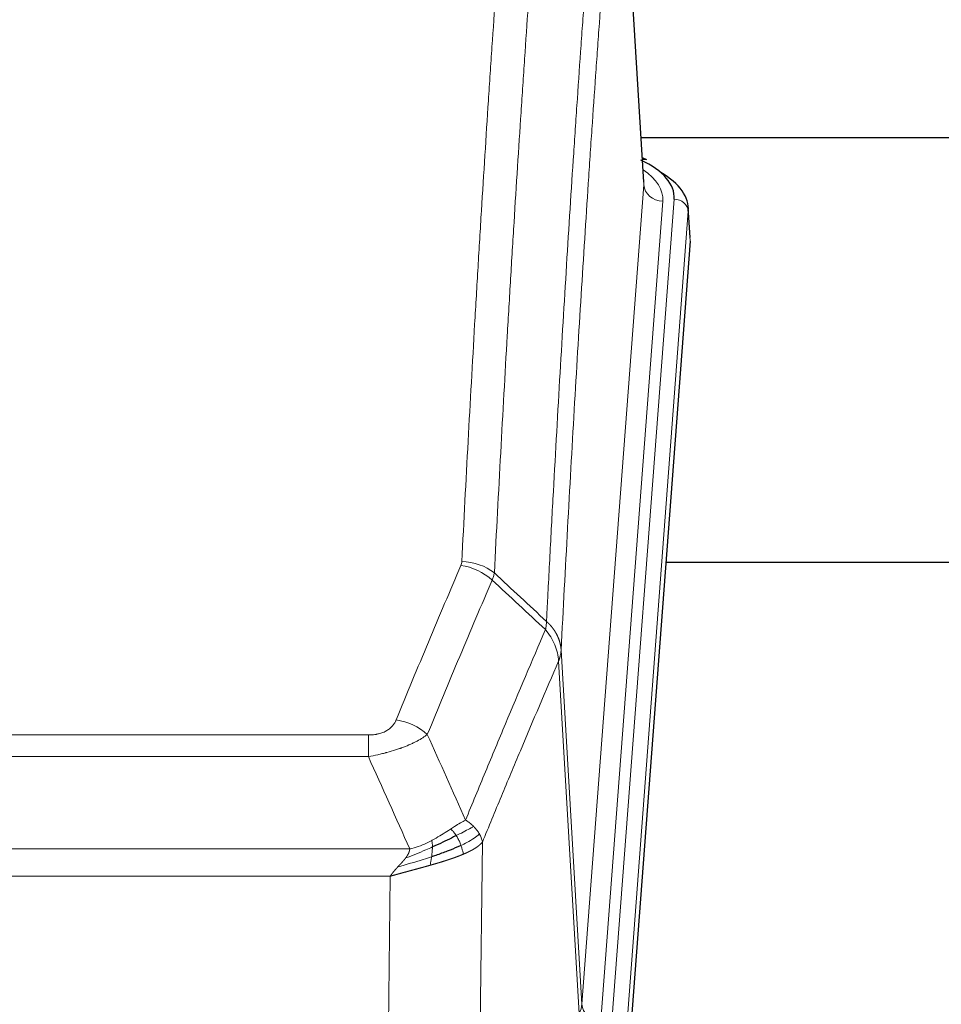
# Model space of a CAD drawing. Header units: inches. Extents: x 0 to 23760, y -13 to 16800.
# Tile 236 of 256: x 17878 to 18072, y 14396 to 14604. Entities that reach past the tile are written whole.
import ezdxf

# ---------------------------------------------------------------- set-up
doc = ezdxf.new("R2010")
doc.units = ezdxf.units.IN
doc.layers.add('1', color=7, linetype='Continuous', true_color=0xffffff)

msp = doc.modelspace()

# ---------------------------------------------------------------- linework, layer by layer
at = {"layer": '1', "color": 2, "linetype": 'Continuous', "lineweight": 25}
for p, q in [((18009.436, 14569.25), (18004.186, 14655.887)), ((18008.915, 14578.645), (18175.099, 14578.645)), ((18010.068, 14573.957), (18009.125, 14574.393)), ((18019.196, 14557.617), (18018.815, 14563.9)), ((18019.19, 14556.834), (18006.072, 14383.38)), ((18092.008, 14489.07), (18014.065, 14489.07))]:
    msp.add_line(p, q, dxfattribs=at)
at = {"layer": '1', "color": 110, "linetype": 'Continuous', "lineweight": 13}
for p, q in [((18009.432, 14568.675), (18004.184, 14655.264)), ((17996.365, 14395.902), (18009.432, 14568.675)), ((18013.424, 14565.248), (18000.358, 14392.475)), ((18002.705, 14392.323), (18015.816, 14565.683)), ((18018.81, 14563.113), (18005.699, 14389.753)), ((18019.19, 14556.834), (18018.81, 14563.113)), ((17991.989, 14470.578), (17996.365, 14395.902)), ((17995.784, 14393.993), (17991.433, 14468.245)), ((17745.997, 14452.697), (17951.339, 14452.697)), ((17951.339, 14448.134), (17951.339, 14452.697)), ((17951.339, 14448.134), (17745.997, 14448.134)), ((17975.39, 14430.1), (17974.432, 14354.449)), ((17737.265, 14428.654), (17960.071, 14428.654)), ((17955.958, 14422.91), (17741.378, 14422.91)), ((17954.99, 14346.414), (17955.958, 14422.91))]:
    msp.add_line(p, q, dxfattribs=at)
at = {"layer": '1', "color": 2, "linetype": 'Continuous', "lineweight": 25}
for centre, major_axis, ratio, start_param, end_param in [((17991.796, 14566.057), (24.034, 0.016), 0.461198, 6.2480186, 7.0671317), ((18008.81, 14571.234), (1.258, 2.724), 0.6272114, 6.2831797, 6.7581181), ((17991.796, 14563.396), (27.03, 0.194), 0.4633579, 6.2451225, 6.9481136)]:
    msp.add_ellipse(centre, major_axis=major_axis, ratio=ratio, start_param=start_param, end_param=end_param, dxfattribs=at)
at = {"layer": '1', "color": 110, "linetype": 'Continuous', "lineweight": 13}
for centre, major_axis, ratio, start_param, end_param in [((17989.405, 14565.622), (24.034, 0.016), 0.461198, 6.2480186, 6.8801307), ((18013.424, 14568.796), (3.989, -0.302), 0.8864705, 3.2608937, 4.7793301), ((18015.816, 14563.022), (2.991, -0.226), 0.8864705, 0.119301, 1.6377375), ((17971.035, 14480.949), (-9.987, 0.512), 0.8285973, 3.9974013, 4.7548106), ((17970.848, 14480.157), (-9.188, 3.948), 0.8056434, 4.2999866, 5.045624), ((17957.186, 14447.696), (9.245, -3.812), 0.7933159, 1.14397, 1.886928), ((17976.34, 14396.414), (-20.038, 0.241), 0.4621297, 2.903225, 3.1123764), ((18000.358, 14396.023), (3.989, -0.302), 0.8864705, 3.2608937, 4.7793301)]:
    msp.add_ellipse(centre, major_axis=major_axis, ratio=ratio, start_param=start_param, end_param=end_param, dxfattribs=at)
for points, knots in [([(17971.035, 14489.239), (17971.473, 14497.817), (17972.363, 14514.736), (17973.284, 14531.178), (17973.986, 14543.331), (17974.222, 14547.352), (17974.698, 14555.335), (17974.937, 14559.296), (17975.663, 14571.092), (17976.154, 14578.833), (17976.778, 14588.358), (17976.903, 14590.255), (17977.154, 14594.033), (17977.532, 14599.678), (17977.915, 14605.252), (17978.686, 14616.306), (17979.728, 14630.795), (17981.335, 14651.78), (17982.436, 14665.27), (17982.994, 14671.89)], [0, 0, 0, 0, 0.125, 0.25, 0.25, 0.3125, 0.3125, 0.375, 0.375, 0.5, 0.5, 0.53125, 0.53125, 0.5625, 0.625, 0.625, 0.75, 0.875, 1, 1, 1, 1]), ([(17989.877, 14669.301), (17989.319, 14662.688), (17988.217, 14649.214), (17986.607, 14628.253), (17985.563, 14613.781), (17984.792, 14602.739), (17984.409, 14597.172), (17984.03, 14591.534), (17983.778, 14587.76), (17983.653, 14585.865), (17983.028, 14576.351), (17982.536, 14568.619), (17981.81, 14556.837), (17981.57, 14552.881), (17981.094, 14544.907), (17980.857, 14540.891), (17980.154, 14528.752), (17979.232, 14512.329), (17978.341, 14495.431), (17977.903, 14486.862)], [0, 0, 0, 0, 0.125, 0.25, 0.375, 0.375, 0.4375, 0.46875, 0.46875, 0.5, 0.5, 0.625, 0.625, 0.6875, 0.6875, 0.75, 0.75, 0.875, 1, 1, 1, 1]), ([(17988.9, 14476.64), (17988.955, 14477.73), (17989.011, 14478.819), (17989.123, 14480.991), (17989.292, 14484.245), (17989.687, 14491.795), (17990.031, 14498.196), (17990.724, 14510.906), (17991.664, 14527.603), (17993.123, 14551.905), (17994.127, 14567.609), (17994.701, 14576.303), (17994.765, 14577.267), (17994.893, 14579.191), (17995.085, 14582.072), (17995.537, 14588.75), (17995.928, 14594.403), (17996.257, 14599.073), (17996.323, 14600.005), (17996.455, 14601.866), (17996.653, 14604.65), (17997.118, 14611.103), (17997.521, 14616.562), (17998.332, 14627.381), (17999.43, 14641.545), (18000.557, 14655.189), (18001.129, 14661.88)], [0, 0, 0, 0, 0.015625, 0.015625, 0.03125, 0.0625, 0.125, 0.125, 0.25, 0.375, 0.5, 0.5, 0.515625, 0.515625, 0.53125, 0.5625, 0.625, 0.625, 0.640625, 0.640625, 0.65625, 0.6875, 0.75, 0.75, 0.875, 1, 1, 1, 1]), ([(18004.184, 14655.264), (18003.614, 14648.591), (18002.49, 14634.986), (18001.396, 14620.861), (18000.586, 14610.073), (18000.184, 14604.63), (17999.721, 14598.195), (17999.523, 14595.419), (17999.391, 14593.565), (17999.326, 14592.635), (17998.998, 14587.978), (17998.608, 14582.342), (17998.157, 14575.684), (17997.966, 14572.812), (17997.838, 14570.894), (17997.774, 14569.933), (17997.202, 14561.265), (17996.2, 14545.608), (17994.746, 14521.381), (17993.339, 14496.413), (17992.434, 14479.273), (17991.989, 14470.578)], [0, 0, 0, 0, 0.125, 0.25, 0.25, 0.3125, 0.34375, 0.359375, 0.359375, 0.375, 0.375, 0.4375, 0.46875, 0.484375, 0.484375, 0.5, 0.5, 0.625, 0.75, 0.875, 1, 1, 1, 1]), ([(17971.035, 14489.239), (17971.028, 14489.104), (17971.009, 14488.971), (17970.947, 14488.706), (17970.904, 14488.574), (17970.848, 14488.444)], [0, 0, 0, 0, 0.5, 0.5, 1, 1, 1, 1]), ([(17957.186, 14455.851), (17958.32, 14458.613), (17959.456, 14461.363), (17961.728, 14466.841), (17962.866, 14469.568), (17966.281, 14477.716), (17968.562, 14483.103), (17970.848, 14488.444)], [0, 0, 0, 0, 0.25, 0.25, 0.5, 0.5, 1, 1, 1, 1]), ([(17977.444, 14485.357), (17975.156, 14480.021), (17972.872, 14474.639), (17969.452, 14466.498), (17968.314, 14463.773), (17966.038, 14458.3), (17964.902, 14455.553), (17963.766, 14452.794)], [0, 0, 0, 0, 0.5, 0.5, 0.75, 0.75, 1, 1, 1, 1]), ([(17971.834, 14434.746), (17973.231, 14438.161), (17974.631, 14441.559), (17977.433, 14448.32), (17978.836, 14451.684), (17983.05, 14461.724), (17985.865, 14468.348), (17988.687, 14474.903)], [0, 0, 0, 0, 0.25, 0.25, 0.5, 0.5, 1, 1, 1, 1]), ([(17988.9, 14476.64), (17988.879, 14476.376), (17988.863, 14476.089), (17988.805, 14475.499), (17988.763, 14475.197), (17988.687, 14474.903)], [0, 0, 0, 0, 0.5, 0.5, 1, 1, 1, 1]), ([(17988.687, 14474.903), (17989.096, 14474.42), (17989.469, 14473.909), (17990.127, 14472.845), (17990.413, 14472.293), (17990.884, 14471.161), (17991.07, 14470.582), (17991.334, 14469.416), (17991.411, 14468.828), (17991.433, 14468.245)], [0, 0, 0, 0, 0.25, 0.25, 0.5, 0.5, 0.75, 0.75, 1, 1, 1, 1]), ([(17988.9, 14476.64), (17988.912, 14476.629), (17988.938, 14476.606), (17988.975, 14476.571), (17989.014, 14476.536), (17989.052, 14476.501), (17989.09, 14476.465), (17989.129, 14476.429), (17989.167, 14476.392), (17989.206, 14476.355), (17989.244, 14476.317), (17989.283, 14476.279), (17989.322, 14476.24), (17989.361, 14476.201), (17989.4, 14476.161), (17989.439, 14476.121), (17989.478, 14476.081), (17989.517, 14476.04), (17989.557, 14475.998), (17989.596, 14475.956), (17989.635, 14475.913), (17989.674, 14475.87), (17989.713, 14475.827), (17989.753, 14475.783), (17989.792, 14475.738), (17989.831, 14475.693), (17989.87, 14475.647), (17989.909, 14475.601), (17989.948, 14475.555), (17989.987, 14475.508), (17990.026, 14475.46), (17990.065, 14475.412), (17990.104, 14475.363), (17990.143, 14475.314), (17990.181, 14475.264), (17990.22, 14475.214), (17990.258, 14475.163), (17990.296, 14475.111), (17990.334, 14475.059), (17990.372, 14475.007), (17990.41, 14474.954), (17990.448, 14474.9), (17990.485, 14474.846), (17990.523, 14474.791), (17990.56, 14474.736), (17990.597, 14474.68), (17990.633, 14474.624), (17990.67, 14474.567), (17990.706, 14474.509), (17990.742, 14474.451), (17990.778, 14474.393), (17990.813, 14474.334), (17990.848, 14474.274), (17990.883, 14474.214), (17990.918, 14474.153), (17990.952, 14474.091), (17990.986, 14474.03), (17991.02, 14473.967), (17991.053, 14473.904), (17991.088, 14473.836), (17991.125, 14473.763), (17991.163, 14473.685), (17991.201, 14473.607), (17991.238, 14473.529), (17991.274, 14473.45), (17991.309, 14473.371), (17991.343, 14473.292), (17991.376, 14473.213), (17991.409, 14473.133), (17991.441, 14473.053), (17991.471, 14472.973), (17991.501, 14472.893), (17991.531, 14472.812), (17991.559, 14472.731), (17991.586, 14472.65), (17991.613, 14472.569), (17991.639, 14472.488), (17991.664, 14472.406), (17991.688, 14472.324), (17991.711, 14472.242), (17991.733, 14472.16), (17991.755, 14472.078), (17991.775, 14471.996), (17991.795, 14471.913), (17991.814, 14471.83), (17991.831, 14471.748), (17991.848, 14471.665), (17991.865, 14471.582), (17991.88, 14471.498), (17991.894, 14471.415), (17991.908, 14471.332), (17991.92, 14471.248), (17991.932, 14471.165), (17991.943, 14471.081), (17991.953, 14470.997), (17991.962, 14470.914), (17991.97, 14470.83), (17991.977, 14470.746), (17991.984, 14470.662), (17991.987, 14470.606), (17991.989, 14470.578)], [0, 0, 0, 0, 0.0069372, 0.0139334, 0.0209887, 0.028103, 0.0352764, 0.0425088, 0.0498003, 0.0571509, 0.0645605, 0.0720292, 0.0795569, 0.0871437, 0.0947896, 0.1024945, 0.1102584, 0.1180815, 0.1259636, 0.1339048, 0.141905, 0.1499643, 0.1580827, 0.1662601, 0.1744966, 0.1827922, 0.1911468, 0.1995605, 0.2080333, 0.2165651, 0.225156, 0.233806, 0.2425151, 0.2512832, 0.2601104, 0.2689967, 0.277942, 0.2869465, 0.29601, 0.3051325, 0.3143142, 0.3235549, 0.3328547, 0.3422136, 0.3516315, 0.3611085, 0.3706446, 0.3802398, 0.3898941, 0.3996074, 0.4093798, 0.4192113, 0.4291019, 0.4390515, 0.4490602, 0.459128, 0.4692549, 0.4794409, 0.4896859, 0.4999901, 0.5124905, 0.524991, 0.5374914, 0.5499918, 0.5624922, 0.5749926, 0.587493, 0.5999934, 0.6124937, 0.6249941, 0.6374944, 0.6499948, 0.6624951, 0.6749954, 0.6874957, 0.699996, 0.7124963, 0.7249966, 0.7374968, 0.7499971, 0.7624973, 0.7749976, 0.7874978, 0.799998, 0.8124982, 0.8249984, 0.8374986, 0.8499988, 0.8624989, 0.8749991, 0.8874992, 0.8999993, 0.9124995, 0.9249996, 0.9374997, 0.9499998, 0.9624998, 0.9749999, 0.9875, 1, 1, 1, 1]), ([(17991.989, 14470.578), (17991.989, 14470.571), (17991.987, 14470.545), (17991.984, 14470.489), (17991.977, 14470.397), (17991.965, 14470.27), (17991.946, 14470.108), (17991.918, 14469.911), (17991.876, 14469.678), (17991.832, 14469.479), (17991.794, 14469.325), (17991.768, 14469.229), (17991.742, 14469.136), (17991.715, 14469.044), (17991.688, 14468.955), (17991.66, 14468.867), (17991.632, 14468.782), (17991.604, 14468.699), (17991.575, 14468.618), (17991.546, 14468.539), (17991.518, 14468.463), (17991.489, 14468.388), (17991.461, 14468.316), (17991.442, 14468.268), (17991.433, 14468.245)], [0, 0, 0, 0, 0.0092499, 0.0337179, 0.073404, 0.128308, 0.1984299, 0.2837694, 0.3843264, 0.5001005, 0.5424888, 0.5838484, 0.6241794, 0.6634821, 0.7017567, 0.7390032, 0.7752221, 0.8104134, 0.8445775, 0.8777146, 0.909825, 0.9409091, 0.9709673, 1, 1, 1, 1]), ([(17991.433, 14468.245), (17988.747, 14462.012), (17986.067, 14455.717), (17982.056, 14446.18), (17980.721, 14442.986), (17978.053, 14436.566), (17976.721, 14433.341), (17975.39, 14430.1)], [0, 0, 0, 0, 0.5, 0.5, 0.75, 0.75, 1, 1, 1, 1]), ([(17957.186, 14455.851), (17957.165, 14455.8), (17957.143, 14455.749), (17957.097, 14455.647), (17957.073, 14455.597), (17956.998, 14455.445), (17956.943, 14455.345), (17956.825, 14455.148), (17956.762, 14455.05), (17956.625, 14454.857), (17956.552, 14454.762), (17956.395, 14454.574), (17956.311, 14454.482), (17956.175, 14454.345), (17956.129, 14454.3), (17956.032, 14454.21), (17955.982, 14454.166), (17955.829, 14454.035), (17955.721, 14453.95), (17955.493, 14453.787), (17955.373, 14453.709), (17955.184, 14453.596), (17955.086, 14453.54), (17954.985, 14453.487), (17954.917, 14453.452), (17954.883, 14453.434), (17954.708, 14453.349), (17954.564, 14453.285), (17954.117, 14453.108), (17953.8, 14453.009), (17953.38, 14452.909), (17953.295, 14452.891), (17953.122, 14452.856), (17953.035, 14452.84), (17952.773, 14452.796), (17952.597, 14452.772), (17952.243, 14452.734), (17952.064, 14452.72), (17951.704, 14452.702), (17951.522, 14452.697), (17951.339, 14452.697)], [0, 0, 0, 0, 0.03125, 0.03125, 0.0625, 0.0625, 0.125, 0.125, 0.1875, 0.1875, 0.25, 0.25, 0.3125, 0.3125, 0.34375, 0.34375, 0.375, 0.375, 0.4375, 0.4375, 0.5, 0.5, 0.53125, 0.546875, 0.546875, 0.5625, 0.5625, 0.625, 0.625, 0.75, 0.75, 0.78125, 0.78125, 0.8125, 0.8125, 0.875, 0.875, 0.9375, 0.9375, 1, 1, 1, 1]), ([(17963.766, 14452.794), (17963.469, 14452.561), (17963.142, 14452.33), (17962.43, 14451.872), (17962.043, 14451.646), (17961.415, 14451.309), (17961.143, 14451.17), (17960.858, 14451.032), (17960.742, 14450.976), (17960.684, 14450.949), (17960.509, 14450.866), (17960.39, 14450.812), (17959.788, 14450.54), (17959.279, 14450.33), (17958.606, 14450.074), (17958.47, 14450.023), (17958.263, 14449.948), (17958.194, 14449.923), (17958.054, 14449.873), (17957.984, 14449.848), (17957.632, 14449.725), (17957.345, 14449.629), (17956.469, 14449.348), (17955.864, 14449.171), (17955.16, 14448.981), (17955.082, 14448.961), (17954.924, 14448.919), (17954.845, 14448.899), (17954.607, 14448.838), (17954.448, 14448.798), (17953.968, 14448.68), (17953.645, 14448.605), (17952.67, 14448.388), (17952.01, 14448.255), (17951.339, 14448.134)], [0, 0, 0, 0, 0.125, 0.125, 0.25, 0.25, 0.3125, 0.328125, 0.328125, 0.34375, 0.34375, 0.375, 0.375, 0.5, 0.5, 0.53125, 0.53125, 0.546875, 0.546875, 0.5625, 0.5625, 0.625, 0.625, 0.75, 0.75, 0.765625, 0.765625, 0.78125, 0.78125, 0.8125, 0.8125, 0.875, 0.875, 1, 1, 1, 1]), ([(17971.834, 14434.746), (17971.141, 14434.419), (17970.374, 14433.953), (17969.247, 14433.233), (17968.957, 14433.044), (17968.658, 14432.851)], [0, 0, 0, 0, 0.75, 0.75, 1, 1, 1, 1]), ([(17973.541, 14433.401), (17972.842, 14433.018), (17971.971, 14432.546), (17970.611, 14431.841), (17970.254, 14431.658), (17969.883, 14431.47)], [0, 0, 0, 0, 0.75, 0.75, 1, 1, 1, 1]), ([(17973.541, 14433.401), (17973.418, 14433.525), (17973.29, 14433.646), (17972.957, 14433.942), (17972.747, 14434.113), (17972.305, 14434.441), (17972.074, 14434.597), (17971.834, 14434.746)], [0, 0, 0, 0, 0.25, 0.25, 0.625, 0.625, 1, 1, 1, 1]), ([(17974.751, 14431.813), (17974.712, 14431.883), (17974.672, 14431.952), (17974.504, 14432.228), (17974.365, 14432.431), (17974.062, 14432.83), (17973.897, 14433.024), (17973.662, 14433.277), (17973.602, 14433.339), (17973.541, 14433.401)], [0, 0, 0, 0, 0.125, 0.125, 0.5, 0.5, 0.875, 0.875, 1, 1, 1, 1]), ([(17968.658, 14432.851), (17968.509, 14432.754), (17968.357, 14432.655), (17967.743, 14432.258), (17967.263, 14431.951), (17966.269, 14431.337), (17965.755, 14431.031), (17965.048, 14430.636), (17964.869, 14430.539), (17964.689, 14430.443)], [0, 0, 0, 0, 0.125, 0.125, 0.5, 0.5, 0.875, 0.875, 1, 1, 1, 1]), ([(17969.883, 14431.47), (17969.784, 14431.626), (17969.682, 14431.773), (17969.426, 14432.117), (17969.268, 14432.301), (17968.958, 14432.617), (17968.804, 14432.749), (17968.658, 14432.851)], [0, 0, 0, 0, 0.25, 0.25, 0.625, 0.625, 1, 1, 1, 1]), ([(17970.868, 14429.397), (17970.837, 14429.486), (17970.805, 14429.575), (17970.671, 14429.932), (17970.558, 14430.202), (17970.308, 14430.731), (17970.172, 14430.989), (17969.981, 14431.313), (17969.932, 14431.393), (17969.883, 14431.47)], [0, 0, 0, 0, 0.125, 0.125, 0.5, 0.5, 0.875, 0.875, 1, 1, 1, 1]), ([(17974.751, 14431.813), (17974.139, 14431.229), (17973.243, 14430.621), (17971.713, 14429.805), (17971.303, 14429.601), (17970.868, 14429.397)], [0, 0, 0, 0, 0.75, 0.75, 1, 1, 1, 1]), ([(17975.39, 14430.1), (17975.306, 14430.533), (17975.164, 14430.967), (17974.901, 14431.533), (17974.829, 14431.674), (17974.751, 14431.813)], [0, 0, 0, 0, 0.75, 0.75, 1, 1, 1, 1]), ([(17964.839, 14429.073), (17964.382, 14428.869), (17963.918, 14428.666), (17962.047, 14427.861), (17960.611, 14427.278), (17959.2, 14426.756)], [0, 0, 0, 0, 0.25, 0.25, 1, 1, 1, 1]), ([(17964.689, 14430.443), (17964.328, 14430.251), (17963.961, 14430.066), (17962.467, 14429.362), (17961.291, 14428.92), (17960.071, 14428.654)], [0, 0, 0, 0, 0.25, 0.25, 1, 1, 1, 1]), ([(17964.67, 14427.013), (17964.682, 14427.1), (17964.694, 14427.188), (17964.739, 14427.541), (17964.768, 14427.809), (17964.811, 14428.335), (17964.826, 14428.592), (17964.837, 14428.916), (17964.838, 14428.996), (17964.839, 14429.073)], [0, 0, 0, 0, 0.125, 0.125, 0.5, 0.5, 0.875, 0.875, 1, 1, 1, 1]), ([(17964.839, 14429.073), (17964.841, 14429.228), (17964.839, 14429.376), (17964.826, 14429.72), (17964.81, 14429.903), (17964.762, 14430.216), (17964.729, 14430.345), (17964.689, 14430.443)], [0, 0, 0, 0, 0.25, 0.25, 0.625, 0.625, 1, 1, 1, 1]), ([(17971.358, 14427.552), (17971.287, 14427.913), (17971.188, 14428.371), (17970.986, 14429.047), (17970.93, 14429.221), (17970.868, 14429.397)], [0, 0, 0, 0, 0.75, 0.75, 1, 1, 1, 1]), ([(17975.39, 14430.1), (17975.384, 14430.093), (17975.372, 14430.078), (17975.354, 14430.057), (17975.336, 14430.035), (17975.318, 14430.014), (17975.299, 14429.993), (17975.28, 14429.972), (17975.261, 14429.951), (17975.242, 14429.93), (17975.223, 14429.909), (17975.203, 14429.888), (17975.184, 14429.867), (17975.164, 14429.847), (17975.144, 14429.826), (17975.124, 14429.806), (17975.104, 14429.785), (17975.083, 14429.765), (17975.063, 14429.745), (17975.042, 14429.725), (17975.021, 14429.705), (17975, 14429.685), (17974.979, 14429.665), (17974.958, 14429.645), (17974.937, 14429.626), (17974.915, 14429.606), (17974.894, 14429.586), (17974.872, 14429.567), (17974.85, 14429.548), (17974.828, 14429.528), (17974.806, 14429.509), (17974.784, 14429.49), (17974.762, 14429.471), (17974.739, 14429.452), (17974.717, 14429.434), (17974.694, 14429.415), (17974.671, 14429.396), (17974.648, 14429.378), (17974.625, 14429.359), (17974.602, 14429.341), (17974.579, 14429.322), (17974.556, 14429.304), (17974.533, 14429.286), (17974.509, 14429.268), (17974.486, 14429.25), (17974.462, 14429.232), (17974.439, 14429.214), (17974.415, 14429.197), (17974.391, 14429.179), (17974.367, 14429.161), (17974.343, 14429.144), (17974.319, 14429.127), (17974.295, 14429.109), (17974.271, 14429.092), (17974.247, 14429.075), (17974.223, 14429.058), (17974.199, 14429.041), (17974.174, 14429.024), (17974.15, 14429.007), (17974.125, 14428.991), (17974.101, 14428.974), (17974.076, 14428.957), (17974.052, 14428.941), (17974.027, 14428.925), (17974.002, 14428.908), (17973.978, 14428.892), (17973.953, 14428.876), (17973.928, 14428.86), (17973.903, 14428.844), (17973.878, 14428.828), (17973.853, 14428.812), (17973.829, 14428.796), (17973.804, 14428.781), (17973.779, 14428.765), (17973.754, 14428.75), (17973.729, 14428.734), (17973.704, 14428.719), (17973.679, 14428.704), (17973.654, 14428.689), (17973.629, 14428.674), (17973.604, 14428.659), (17973.578, 14428.644), (17973.553, 14428.629), (17973.528, 14428.614), (17973.503, 14428.599), (17973.478, 14428.585), (17973.453, 14428.57), (17973.428, 14428.556), (17973.403, 14428.541), (17973.378, 14428.527), (17973.353, 14428.513), (17973.328, 14428.499), (17973.303, 14428.485), (17973.278, 14428.471), (17973.253, 14428.457), (17973.228, 14428.443), (17973.203, 14428.429), (17973.178, 14428.416), (17973.153, 14428.402), (17973.128, 14428.389), (17973.103, 14428.375), (17973.078, 14428.362), (17973.053, 14428.349), (17973.029, 14428.335), (17973.004, 14428.322), (17972.979, 14428.309), (17972.955, 14428.296), (17972.93, 14428.283), (17972.905, 14428.27), (17972.881, 14428.258), (17972.856, 14428.245), (17972.832, 14428.232), (17972.807, 14428.22), (17972.783, 14428.208), (17972.759, 14428.195), (17972.734, 14428.183), (17972.71, 14428.171), (17972.686, 14428.159), (17972.662, 14428.146), (17972.638, 14428.134), (17972.613, 14428.123), (17972.59, 14428.111), (17972.566, 14428.099), (17972.542, 14428.087), (17972.518, 14428.076), (17972.494, 14428.064), (17972.471, 14428.053), (17972.447, 14428.041), (17972.423, 14428.03), (17972.4, 14428.019), (17972.377, 14428.007), (17972.353, 14427.996), (17972.33, 14427.985), (17972.307, 14427.974), (17972.284, 14427.963), (17972.261, 14427.952), (17972.238, 14427.942), (17972.215, 14427.931), (17972.192, 14427.92), (17972.169, 14427.91), (17972.147, 14427.899), (17972.124, 14427.889), (17972.102, 14427.879), (17972.079, 14427.868), (17972.057, 14427.858), (17972.035, 14427.848), (17972.013, 14427.838), (17971.991, 14427.828), (17971.969, 14427.818), (17971.947, 14427.808), (17971.925, 14427.798), (17971.903, 14427.789), (17971.882, 14427.779), (17971.86, 14427.769), (17971.839, 14427.76), (17971.818, 14427.75), (17971.797, 14427.741), (17971.776, 14427.732), (17971.755, 14427.723), (17971.734, 14427.713), (17971.713, 14427.704), (17971.692, 14427.695), (17971.672, 14427.686), (17971.651, 14427.677), (17971.631, 14427.669), (17971.611, 14427.66), (17971.591, 14427.651), (17971.571, 14427.642), (17971.551, 14427.634), (17971.531, 14427.625), (17971.511, 14427.617), (17971.492, 14427.608), (17971.473, 14427.6), (17971.453, 14427.592), (17971.434, 14427.584), (17971.415, 14427.576), (17971.396, 14427.568), (17971.377, 14427.56), (17971.365, 14427.554), (17971.358, 14427.552)], [0, 0, 0, 0, 0.0080212, 0.0160154, 0.0239827, 0.0319231, 0.0398365, 0.0477229, 0.0555824, 0.0634149, 0.0712205, 0.0789992, 0.0867509, 0.0944756, 0.1021734, 0.1098443, 0.1174881, 0.1251051, 0.1326951, 0.1402581, 0.1477942, 0.1553034, 0.1627856, 0.1702408, 0.1776691, 0.1850704, 0.1924448, 0.1997923, 0.2071128, 0.2144063, 0.2216729, 0.2289126, 0.2361253, 0.243311, 0.2504698, 0.2576016, 0.2647065, 0.2717845, 0.2788355, 0.2858595, 0.2928566, 0.2998268, 0.30677, 0.3136862, 0.3205755, 0.3274379, 0.3342733, 0.3410817, 0.3478632, 0.3546178, 0.3613454, 0.3680461, 0.3747198, 0.3813665, 0.3879863, 0.3945792, 0.4011451, 0.4076841, 0.4141961, 0.4206811, 0.4271393, 0.4335704, 0.4399746, 0.4463519, 0.4527022, 0.4590256, 0.465322, 0.4715915, 0.477834, 0.4840496, 0.4902382, 0.4963999, 0.5025346, 0.5086424, 0.5147232, 0.5207771, 0.526804, 0.532804, 0.5387771, 0.5447232, 0.5506423, 0.5565345, 0.5623997, 0.568238, 0.5740494, 0.5798338, 0.5855912, 0.5913217, 0.5970253, 0.6027019, 0.6083515, 0.6139742, 0.61957, 0.6251388, 0.6306807, 0.6361956, 0.6416836, 0.6471446, 0.6525787, 0.6579858, 0.663366, 0.6687192, 0.6740455, 0.6793448, 0.6846172, 0.6898627, 0.6950812, 0.7002727, 0.7054373, 0.710575, 0.7156857, 0.7207694, 0.7258262, 0.7308561, 0.735859, 0.740835, 0.745784, 0.7507061, 0.7556012, 0.7604694, 0.7653107, 0.7701249, 0.7749123, 0.7796727, 0.7844061, 0.7891127, 0.7937922, 0.7984448, 0.8030705, 0.8076692, 0.812241, 0.8167858, 0.8213037, 0.8257947, 0.8302587, 0.8346957, 0.8391058, 0.843489, 0.8478452, 0.8521745, 0.8564768, 0.8607522, 0.8650006, 0.8692221, 0.8734166, 0.8775842, 0.8817249, 0.8858386, 0.8899254, 0.8939852, 0.8980181, 0.902024, 0.906003, 0.909955, 0.9138802, 0.9177783, 0.9216495, 0.9254938, 0.9293111, 0.9331015, 0.936865, 0.9406015, 0.944311, 0.9479937, 0.9516493, 0.9552781, 0.9588799, 0.9624547, 0.9660026, 0.9695236, 0.9730176, 0.9764847, 0.9799249, 0.9833381, 0.9867243, 0.9900837, 0.993416, 0.9967215, 1, 1, 1, 1]), ([(17964.67, 14427.013), (17964.092, 14426.822), (17963.505, 14426.634), (17961.131, 14425.892), (17959.301, 14425.362), (17957.529, 14424.858)], [0, 0, 0, 0, 0.25, 0.25, 1, 1, 1, 1]), ([(17959.2, 14426.756), (17959.208, 14426.766), (17959.224, 14426.788), (17959.248, 14426.819), (17959.271, 14426.851), (17959.294, 14426.883), (17959.317, 14426.915), (17959.339, 14426.946), (17959.361, 14426.978), (17959.383, 14427.009), (17959.404, 14427.04), (17959.425, 14427.071), (17959.446, 14427.102), (17959.466, 14427.133), (17959.486, 14427.164), (17959.505, 14427.195), (17959.525, 14427.226), (17959.544, 14427.256), (17959.562, 14427.287), (17959.581, 14427.317), (17959.599, 14427.347), (17959.616, 14427.377), (17959.634, 14427.407), (17959.651, 14427.437), (17959.667, 14427.467), (17959.684, 14427.497), (17959.7, 14427.527), (17959.715, 14427.556), (17959.731, 14427.586), (17959.746, 14427.615), (17959.761, 14427.644), (17959.775, 14427.673), (17959.789, 14427.702), (17959.803, 14427.731), (17959.816, 14427.76), (17959.829, 14427.789), (17959.842, 14427.818), (17959.854, 14427.846), (17959.866, 14427.874), (17959.878, 14427.903), (17959.889, 14427.931), (17959.9, 14427.959), (17959.911, 14427.987), (17959.921, 14428.015), (17959.931, 14428.043), (17959.941, 14428.071), (17959.95, 14428.098), (17959.959, 14428.126), (17959.968, 14428.153), (17959.977, 14428.18), (17959.985, 14428.208), (17959.992, 14428.235), (17960, 14428.262), (17960.007, 14428.289), (17960.014, 14428.315), (17960.02, 14428.342), (17960.026, 14428.369), (17960.032, 14428.395), (17960.037, 14428.421), (17960.042, 14428.448), (17960.047, 14428.474), (17960.051, 14428.5), (17960.056, 14428.526), (17960.059, 14428.552), (17960.063, 14428.578), (17960.066, 14428.603), (17960.069, 14428.629), (17960.07, 14428.646), (17960.071, 14428.654)], [0, 0, 0, 0, 0.0185022, 0.0368847, 0.0551481, 0.073293, 0.0913199, 0.1092294, 0.1270222, 0.1446988, 0.1622598, 0.1797059, 0.1970378, 0.2142561, 0.2313614, 0.2483544, 0.265236, 0.2820066, 0.2986672, 0.3152184, 0.331661, 0.3479958, 0.3642235, 0.380345, 0.3963611, 0.4122725, 0.4280803, 0.4437851, 0.459388, 0.4748898, 0.4902915, 0.5055939, 0.5207981, 0.535905, 0.5509156, 0.565831, 0.5806521, 0.5953801, 0.6100159, 0.6245607, 0.6390157, 0.6533819, 0.6676604, 0.6818526, 0.6959596, 0.7099825, 0.7239227, 0.7377815, 0.75156, 0.7652597, 0.7788818, 0.7924277, 0.8058989, 0.8192966, 0.8326224, 0.8458776, 0.8590638, 0.8721825, 0.8852351, 0.8982233, 0.9111485, 0.9240124, 0.9368166, 0.9495628, 0.9622525, 0.9748874, 0.9874694, 1, 1, 1, 1]), ([(17971.358, 14427.552), (17971.344, 14427.545), (17971.314, 14427.533), (17971.27, 14427.514), (17971.226, 14427.496), (17971.181, 14427.477), (17971.137, 14427.459), (17971.092, 14427.441), (17971.048, 14427.422), (17971.003, 14427.404), (17970.958, 14427.386), (17970.913, 14427.367), (17970.868, 14427.349), (17970.822, 14427.331), (17970.777, 14427.313), (17970.732, 14427.295), (17970.686, 14427.277), (17970.64, 14427.259), (17970.595, 14427.241), (17970.549, 14427.223), (17970.503, 14427.205), (17970.457, 14427.187), (17970.411, 14427.169), (17970.365, 14427.151), (17970.319, 14427.134), (17970.272, 14427.116), (17970.226, 14427.098), (17970.179, 14427.081), (17970.133, 14427.063), (17970.086, 14427.045), (17970.04, 14427.028), (17969.993, 14427.01), (17969.946, 14426.993), (17969.899, 14426.976), (17969.852, 14426.958), (17969.805, 14426.941), (17969.758, 14426.924), (17969.711, 14426.906), (17969.663, 14426.889), (17969.616, 14426.872), (17969.569, 14426.855), (17969.521, 14426.838), (17969.474, 14426.821), (17969.426, 14426.804), (17969.379, 14426.787), (17969.331, 14426.77), (17969.283, 14426.753), (17969.235, 14426.736), (17969.187, 14426.719), (17969.14, 14426.702), (17969.092, 14426.686), (17969.044, 14426.669), (17968.996, 14426.652), (17968.947, 14426.636), (17968.899, 14426.619), (17968.851, 14426.602), (17968.803, 14426.586), (17968.755, 14426.569), (17968.706, 14426.553), (17968.658, 14426.537), (17968.609, 14426.52), (17968.561, 14426.504), (17968.512, 14426.488), (17968.464, 14426.471), (17968.415, 14426.455), (17968.367, 14426.439), (17968.318, 14426.423), (17968.269, 14426.406), (17968.221, 14426.39), (17968.172, 14426.374), (17968.123, 14426.358), (17968.074, 14426.342), (17968.026, 14426.326), (17967.977, 14426.31), (17967.928, 14426.294), (17967.879, 14426.279), (17967.83, 14426.263), (17967.781, 14426.247), (17967.732, 14426.231), (17967.683, 14426.216), (17967.634, 14426.2), (17967.585, 14426.184), (17967.536, 14426.169), (17967.487, 14426.153), (17967.438, 14426.137), (17967.389, 14426.122), (17967.34, 14426.106), (17967.291, 14426.091), (17967.242, 14426.076), (17967.193, 14426.06), (17967.143, 14426.045), (17967.094, 14426.03), (17967.045, 14426.014), (17966.996, 14425.999), (17966.947, 14425.984), (17966.898, 14425.969), (17966.848, 14425.953), (17966.799, 14425.938), (17966.75, 14425.923), (17966.701, 14425.908), (17966.652, 14425.893), (17966.603, 14425.878), (17966.553, 14425.863), (17966.504, 14425.848), (17966.455, 14425.833), (17966.406, 14425.818), (17966.357, 14425.804), (17966.307, 14425.789), (17966.258, 14425.774), (17966.209, 14425.759), (17966.16, 14425.744), (17966.111, 14425.73), (17966.062, 14425.715), (17966.013, 14425.701), (17965.964, 14425.686), (17965.915, 14425.671), (17965.865, 14425.657), (17965.816, 14425.642), (17965.767, 14425.628), (17965.718, 14425.613), (17965.669, 14425.599), (17965.62, 14425.585), (17965.571, 14425.57), (17965.522, 14425.556), (17965.474, 14425.542), (17965.425, 14425.527), (17965.376, 14425.513), (17965.327, 14425.499), (17965.278, 14425.485), (17965.229, 14425.47), (17965.18, 14425.456), (17965.132, 14425.442), (17965.083, 14425.428), (17965.034, 14425.414), (17964.986, 14425.4), (17964.937, 14425.386), (17964.888, 14425.372), (17964.84, 14425.358), (17964.791, 14425.344), (17964.743, 14425.33), (17964.694, 14425.316), (17964.646, 14425.302), (17964.597, 14425.289), (17964.549, 14425.275), (17964.501, 14425.261), (17964.452, 14425.247), (17964.404, 14425.234), (17964.372, 14425.224), (17964.356, 14425.22)], [0, 0, 0, 0, 0.0076941, 0.0153765, 0.0230472, 0.0307061, 0.0383534, 0.045989, 0.0536129, 0.061225, 0.0688255, 0.0764143, 0.0839914, 0.0915567, 0.0991104, 0.1066524, 0.1141827, 0.1217013, 0.1292082, 0.1367034, 0.1441869, 0.1516588, 0.1591189, 0.1665674, 0.1740041, 0.1814292, 0.1888426, 0.1962444, 0.2036344, 0.2110128, 0.2183794, 0.2257344, 0.2330778, 0.2404094, 0.2477294, 0.2550377, 0.2623343, 0.2696193, 0.2768926, 0.2841542, 0.2914041, 0.2986424, 0.305869, 0.313084, 0.3202872, 0.3274789, 0.3346588, 0.3418271, 0.3489838, 0.3561287, 0.3632621, 0.3703837, 0.3774937, 0.3845921, 0.3916788, 0.3987539, 0.4058173, 0.412869, 0.4199092, 0.4269376, 0.4339544, 0.4409596, 0.4479532, 0.454935, 0.4619053, 0.4688639, 0.4758109, 0.4827462, 0.4896699, 0.496582, 0.5034825, 0.5103713, 0.5172485, 0.524114, 0.5309679, 0.5378102, 0.5446409, 0.55146, 0.5582674, 0.5650632, 0.5718474, 0.57862, 0.5853809, 0.5921303, 0.598868, 0.6055941, 0.6123087, 0.6190116, 0.6257029, 0.6323825, 0.6390506, 0.6457071, 0.652352, 0.6589853, 0.665607, 0.672217, 0.6788155, 0.6854024, 0.6919777, 0.6985414, 0.7050935, 0.7116341, 0.718163, 0.7246804, 0.7311862, 0.7376804, 0.744163, 0.750634, 0.7570935, 0.7635413, 0.7699776, 0.7764024, 0.7828155, 0.7892171, 0.7956072, 0.8019856, 0.8083525, 0.8147079, 0.8210516, 0.8273839, 0.8337045, 0.8400136, 0.8463112, 0.8525972, 0.8588716, 0.8651345, 0.8713859, 0.8776257, 0.8838539, 0.8900706, 0.8962758, 0.9024695, 0.9086516, 0.9148221, 0.9209812, 0.9271287, 0.9332646, 0.9393891, 0.945502, 0.9516034, 0.9576933, 0.9637717, 0.9698385, 0.9758938, 0.9819376, 0.9879699, 0.9939907, 1, 1, 1, 1]), ([(17964.356, 14425.22), (17964.389, 14425.391), (17964.428, 14425.588), (17964.51, 14426.019), (17964.553, 14426.254), (17964.62, 14426.668), (17964.646, 14426.839), (17964.67, 14427.013)], [0, 0, 0, 0, 0.375, 0.375, 0.75, 0.75, 1, 1, 1, 1]), ([(17964.356, 14425.22), (17964.334, 14425.214), (17964.291, 14425.202), (17964.226, 14425.183), (17964.161, 14425.165), (17964.096, 14425.146), (17964.031, 14425.128), (17963.965, 14425.11), (17963.9, 14425.091), (17963.835, 14425.073), (17963.77, 14425.055), (17963.705, 14425.037), (17963.64, 14425.018), (17963.575, 14425), (17963.509, 14424.982), (17963.444, 14424.964), (17963.379, 14424.946), (17963.314, 14424.928), (17963.249, 14424.91), (17963.183, 14424.891), (17963.118, 14424.873), (17963.053, 14424.855), (17962.988, 14424.837), (17962.922, 14424.819), (17962.857, 14424.801), (17962.792, 14424.783), (17962.727, 14424.765), (17962.661, 14424.747), (17962.596, 14424.729), (17962.531, 14424.711), (17962.466, 14424.694), (17962.401, 14424.676), (17962.335, 14424.658), (17962.27, 14424.64), (17962.205, 14424.622), (17962.14, 14424.604), (17962.075, 14424.587), (17962.009, 14424.569), (17961.944, 14424.551), (17961.879, 14424.533), (17961.814, 14424.516), (17961.749, 14424.498), (17961.684, 14424.48), (17961.619, 14424.462), (17961.554, 14424.445), (17961.489, 14424.427), (17961.424, 14424.409), (17961.359, 14424.392), (17961.294, 14424.374), (17961.229, 14424.357), (17961.164, 14424.339), (17961.1, 14424.321), (17961.035, 14424.304), (17960.97, 14424.286), (17960.905, 14424.269), (17960.84, 14424.251), (17960.776, 14424.234), (17960.711, 14424.216), (17960.646, 14424.199), (17960.582, 14424.181), (17960.517, 14424.164), (17960.453, 14424.146), (17960.388, 14424.129), (17960.324, 14424.111), (17960.26, 14424.094), (17960.195, 14424.077), (17960.131, 14424.059), (17960.067, 14424.042), (17960.002, 14424.024), (17959.938, 14424.007), (17959.874, 14423.99), (17959.81, 14423.972), (17959.746, 14423.955), (17959.682, 14423.938), (17959.618, 14423.92), (17959.554, 14423.903), (17959.49, 14423.886), (17959.426, 14423.869), (17959.363, 14423.851), (17959.299, 14423.834), (17959.235, 14423.817), (17959.172, 14423.799), (17959.108, 14423.782), (17959.045, 14423.765), (17958.981, 14423.748), (17958.918, 14423.731), (17958.855, 14423.713), (17958.791, 14423.696), (17958.728, 14423.679), (17958.665, 14423.662), (17958.602, 14423.645), (17958.539, 14423.627), (17958.476, 14423.61), (17958.413, 14423.593), (17958.35, 14423.576), (17958.288, 14423.559), (17958.225, 14423.542), (17958.162, 14423.525), (17958.1, 14423.507), (17958.037, 14423.49), (17957.975, 14423.473), (17957.913, 14423.456), (17957.85, 14423.439), (17957.788, 14423.422), (17957.726, 14423.405), (17957.664, 14423.388), (17957.602, 14423.371), (17957.54, 14423.353), (17957.478, 14423.336), (17957.416, 14423.319), (17957.355, 14423.302), (17957.293, 14423.285), (17957.232, 14423.268), (17957.17, 14423.251), (17957.109, 14423.234), (17957.048, 14423.217), (17956.986, 14423.2), (17956.925, 14423.183), (17956.864, 14423.166), (17956.803, 14423.149), (17956.742, 14423.132), (17956.681, 14423.115), (17956.621, 14423.098), (17956.56, 14423.081), (17956.499, 14423.063), (17956.439, 14423.046), (17956.379, 14423.029), (17956.318, 14423.012), (17956.258, 14422.995), (17956.198, 14422.978), (17956.138, 14422.961), (17956.078, 14422.944), (17956.018, 14422.927), (17955.978, 14422.916), (17955.958, 14422.91)], [0, 0, 0, 0, 0.0081592, 0.0163092, 0.0244501, 0.0325819, 0.0407045, 0.0488181, 0.0569225, 0.0650178, 0.0731041, 0.0811812, 0.0892493, 0.0973083, 0.1053581, 0.113399, 0.1214307, 0.1294534, 0.137467, 0.1454716, 0.1534671, 0.1614536, 0.169431, 0.1773994, 0.1853588, 0.1933091, 0.2012504, 0.2091827, 0.217106, 0.2250203, 0.2329256, 0.2408219, 0.2487092, 0.2565875, 0.2644568, 0.2723172, 0.2801686, 0.288011, 0.2958444, 0.303669, 0.3114845, 0.3192911, 0.3270888, 0.3348775, 0.3426574, 0.3504282, 0.3581902, 0.3659433, 0.3736874, 0.3814227, 0.389149, 0.3968665, 0.4045751, 0.4122748, 0.4199656, 0.4276476, 0.4353206, 0.4429849, 0.4506403, 0.4582868, 0.4659245, 0.4735534, 0.4811734, 0.4887846, 0.496387, 0.5039805, 0.5115653, 0.5191413, 0.5267084, 0.5342668, 0.5418164, 0.5493572, 0.5568893, 0.5644125, 0.5719271, 0.5794328, 0.5869298, 0.5944181, 0.6018976, 0.6093684, 0.6168305, 0.6242839, 0.6317285, 0.6391644, 0.6465917, 0.6540102, 0.6614201, 0.6688212, 0.6762137, 0.6835975, 0.6909727, 0.6983392, 0.705697, 0.7130462, 0.7203868, 0.7277187, 0.735042, 0.7423567, 0.7496628, 0.7569603, 0.7642491, 0.7715294, 0.7788011, 0.7860642, 0.7933187, 0.8005646, 0.807802, 0.8150309, 0.8222512, 0.8294629, 0.8366661, 0.8438608, 0.851047, 0.8582246, 0.8653938, 0.8725544, 0.8797065, 0.8868502, 0.8939854, 0.9011121, 0.9082303, 0.9153401, 0.9224414, 0.9295343, 0.9366187, 0.9436947, 0.9507623, 0.9578214, 0.9648722, 0.9719145, 0.9789485, 0.985974, 0.9929912, 1, 1, 1, 1]), ([(17955.958, 14422.91), (17955.963, 14422.919), (17955.974, 14422.936), (17955.99, 14422.962), (17956.007, 14422.988), (17956.024, 14423.015), (17956.041, 14423.041), (17956.059, 14423.068), (17956.077, 14423.096), (17956.096, 14423.123), (17956.115, 14423.151), (17956.135, 14423.18), (17956.154, 14423.208), (17956.175, 14423.237), (17956.195, 14423.266), (17956.216, 14423.295), (17956.237, 14423.325), (17956.259, 14423.354), (17956.281, 14423.384), (17956.304, 14423.415), (17956.327, 14423.446), (17956.35, 14423.476), (17956.374, 14423.508), (17956.398, 14423.539), (17956.423, 14423.571), (17956.448, 14423.603), (17956.473, 14423.635), (17956.499, 14423.668), (17956.525, 14423.701), (17956.551, 14423.734), (17956.578, 14423.768), (17956.605, 14423.801), (17956.633, 14423.835), (17956.661, 14423.87), (17956.69, 14423.904), (17956.718, 14423.939), (17956.748, 14423.974), (17956.777, 14424.01), (17956.807, 14424.045), (17956.838, 14424.081), (17956.869, 14424.117), (17956.9, 14424.154), (17956.931, 14424.191), (17956.963, 14424.228), (17956.996, 14424.265), (17957.029, 14424.303), (17957.062, 14424.341), (17957.095, 14424.379), (17957.129, 14424.417), (17957.164, 14424.456), (17957.198, 14424.495), (17957.234, 14424.534), (17957.269, 14424.574), (17957.305, 14424.614), (17957.341, 14424.654), (17957.378, 14424.694), (17957.415, 14424.735), (17957.453, 14424.776), (17957.491, 14424.817), (17957.516, 14424.844), (17957.529, 14424.858)], [0, 0, 0, 0, 0.0121901, 0.0245516, 0.0370849, 0.0497905, 0.0626689, 0.0757204, 0.0889455, 0.1023447, 0.1159182, 0.1296666, 0.14359, 0.1576889, 0.1719636, 0.1864145, 0.2010418, 0.2158458, 0.2308268, 0.2459852, 0.261321, 0.2768347, 0.2925265, 0.3083966, 0.3244452, 0.3406727, 0.357079, 0.3736646, 0.3904296, 0.4073742, 0.4244986, 0.4418029, 0.4592875, 0.4769523, 0.4947976, 0.5128236, 0.5310305, 0.5494183, 0.5679872, 0.5867374, 0.605669, 0.6247822, 0.644077, 0.6635537, 0.6832123, 0.7030529, 0.7230758, 0.7432809, 0.7636685, 0.7842385, 0.8049912, 0.8259267, 0.8470449, 0.8683461, 0.8898303, 0.9114976, 0.9333482, 0.955382, 0.9775993, 1, 1, 1, 1]), ([(17957.529, 14424.858), (17957.543, 14424.874), (17957.571, 14424.904), (17957.613, 14424.949), (17957.653, 14424.993), (17957.693, 14425.035), (17957.731, 14425.077), (17957.769, 14425.117), (17957.805, 14425.157), (17957.84, 14425.195), (17957.874, 14425.232), (17957.908, 14425.268), (17957.94, 14425.302), (17957.971, 14425.336), (17958.001, 14425.368), (17958.03, 14425.4), (17958.058, 14425.43), (17958.084, 14425.459), (17958.11, 14425.487), (17958.135, 14425.514), (17958.159, 14425.539), (17958.181, 14425.564), (17958.203, 14425.587), (17958.223, 14425.609), (17958.243, 14425.63), (17958.261, 14425.65), (17958.278, 14425.669), (17958.295, 14425.686), (17958.31, 14425.703), (17958.324, 14425.718), (17958.337, 14425.733), (17958.349, 14425.746), (17958.36, 14425.758), (17958.37, 14425.768), (17958.379, 14425.778), (17958.387, 14425.787), (17958.394, 14425.794), (17958.4, 14425.8), (17958.404, 14425.805), (17958.417, 14425.819), (17958.438, 14425.842), (17958.466, 14425.875), (17958.495, 14425.907), (17958.523, 14425.938), (17958.551, 14425.97), (17958.579, 14426.001), (17958.606, 14426.032), (17958.633, 14426.063), (17958.66, 14426.094), (17958.686, 14426.124), (17958.712, 14426.154), (17958.738, 14426.184), (17958.763, 14426.214), (17958.788, 14426.243), (17958.813, 14426.272), (17958.837, 14426.301), (17958.861, 14426.33), (17958.885, 14426.358), (17958.908, 14426.387), (17958.931, 14426.415), (17958.954, 14426.442), (17958.976, 14426.47), (17958.998, 14426.497), (17959.02, 14426.524), (17959.041, 14426.551), (17959.062, 14426.577), (17959.083, 14426.603), (17959.103, 14426.629), (17959.123, 14426.655), (17959.143, 14426.68), (17959.162, 14426.706), (17959.181, 14426.731), (17959.194, 14426.747), (17959.2, 14426.756)], [0, 0, 0, 0, 0.0247661, 0.0489206, 0.0724636, 0.0953949, 0.1177147, 0.1394229, 0.1605195, 0.1810045, 0.2008779, 0.2201398, 0.23879, 0.2568287, 0.2742558, 0.2910713, 0.3072753, 0.3228676, 0.3378484, 0.3522176, 0.3659752, 0.3791212, 0.3916556, 0.4035785, 0.4148897, 0.4255894, 0.4356775, 0.445154, 0.454019, 0.4622723, 0.4699141, 0.4769443, 0.4833629, 0.48917, 0.4943654, 0.4989493, 0.5029216, 0.5062824, 0.5090316, 0.5111692, 0.5284651, 0.5456049, 0.5625886, 0.5794163, 0.5960881, 0.612604, 0.6289642, 0.6451687, 0.6612176, 0.6771111, 0.6928491, 0.7084319, 0.7238594, 0.7391318, 0.7542492, 0.7692118, 0.7840195, 0.7986726, 0.8131712, 0.8275153, 0.8417051, 0.8557408, 0.8696224, 0.8833501, 0.8969241, 0.9103445, 0.9236114, 0.936725, 0.9496856, 0.9624932, 0.975148, 0.9876502, 1, 1, 1, 1])]:
    msp.add_open_spline(points, degree=3, knots=knots, dxfattribs=at)
for points in [[(17977.903, 14486.862), (17977.862, 14486.619), (17977.745, 14486.124), (17977.556, 14485.615), (17977.444, 14485.357)], [(17988.687, 14474.903), (17984.94, 14478.389), (17981.192, 14481.873), (17977.444, 14485.357)], [(17977.903, 14486.862), (17981.569, 14483.456), (17985.234, 14480.049), (17988.9, 14476.64)], [(17963.766, 14452.794), (17966.47, 14446.784), (17969.16, 14440.768), (17971.834, 14434.746)], [(17960.071, 14428.654), (17957.178, 14435.154), (17954.267, 14441.647), (17951.339, 14448.134)]]:
    msp.add_open_spline(points, degree=3, dxfattribs=at)
at = {"layer": '1', "color": 2, "linetype": 'Continuous', "lineweight": 25}
for points in [[(17969.883, 14431.47), (17969.697, 14431.377), (17969.507, 14431.282), (17968.736, 14430.897), (17968.126, 14430.6), (17966.856, 14429.995), (17966.197, 14429.687), (17965.295, 14429.278), (17965.068, 14429.175), (17964.839, 14429.073)], [(17970.868, 14429.397), (17970.651, 14429.295), (17970.427, 14429.194), (17969.509, 14428.787), (17968.768, 14428.484), (17967.203, 14427.886), (17966.38, 14427.591), (17965.246, 14427.204), (17964.959, 14427.108), (17964.67, 14427.013)]]:
    msp.add_open_spline(points, degree=3, knots=[0, 0, 0, 0, 0.125, 0.125, 0.5, 0.5, 0.875, 0.875, 1, 1, 1, 1], dxfattribs=at)

doc.saveas('drawing.dxf')
